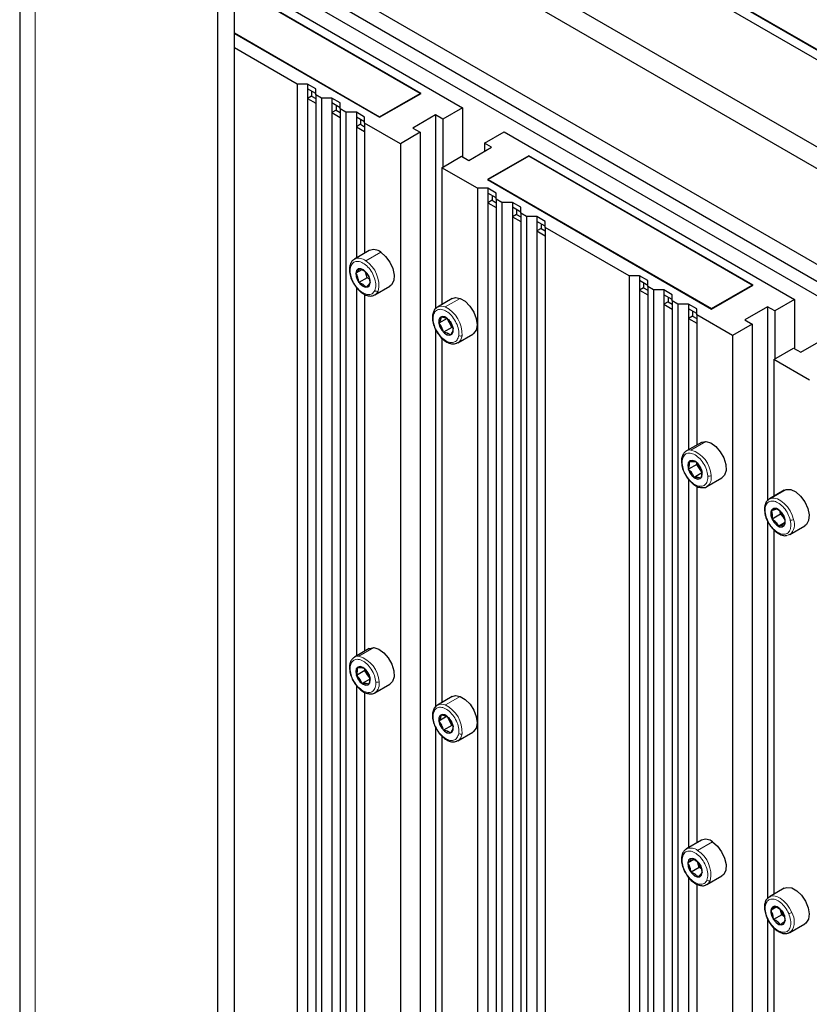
# Paper-space layout 'Blatt4' of a CAD drawing. Header units: millimetres. Extents: x 5 to 418, y 2 to 292.
# Tile 81 of 93: x 239 to 266, y 198 to 231. Entities that reach past the tile are written whole.
import ezdxf

# ---------------------------------------------------------------- set-up
doc = ezdxf.new("R2010")
doc.units = ezdxf.units.MM

psp = doc.layouts.new('Blatt4')

# ---------------------------------------------------------------- linework, layer by layer
at = {"color": 7, "linetype": 'Continuous', "lineweight": 25}
for p, q in [((239.367, 242.519), (239.367, 99.625)), ((248.379, 240.877), (287.616, 218.227)), ((248.874, 240.575), (287.602, 218.218)), ((248.591, 240.412), (287.319, 218.055)), ((284.164, 216.896), (247.814, 237.88)), ((246.682, 96.441), (246.682, 237.702)), ((246.117, 96.114), (246.117, 237.376)), ((277.878, 219.79), (250.359, 235.676)), ((247.531, 234.043), (277.229, 216.899)), ((246.682, 233.472), (277.229, 215.837)), ((247.672, 233.39), (277.229, 216.327)), ((246.682, 232.9), (254.46, 228.41)), ((253.046, 228.9), (246.682, 232.574)), ((253.018, 228.9), (246.682, 232.557)), ((246.682, 230.957), (251.632, 228.1)), ((246.682, 230.941), (251.632, 228.084)), ((248.818, 229.218), (246.682, 230.451)), ((249.172, 229.218), (248.818, 229.218)), ((248.818, 229.218), (248.818, 144.2)), ((249.455, 229.055), (249.172, 229.218)), ((249.172, 229.218), (249.172, 229.055)), ((249.455, 228.892), (249.172, 229.055)), ((249.172, 229.055), (249.172, 228.728)), ((249.455, 228.851), (249.455, 229.055)), ((249.313, 228.81), (249.172, 228.728)), ((249.172, 228.728), (249.172, 143.996)), ((249.172, 228.728), (249.455, 228.565)), ((249.313, 228.973), (249.313, 228.81)), ((249.313, 228.81), (249.455, 228.728)), ((249.652, 228.737), (249.455, 228.851)), ((249.455, 228.851), (249.455, 143.832)), ((250.006, 228.737), (249.652, 228.737)), ((249.652, 228.737), (249.652, 143.718)), ((250.289, 228.573), (250.006, 228.737)), ((250.006, 228.737), (250.006, 228.573)), ((251.632, 228.1), (253.018, 228.9)), ((251.632, 228.084), (253.046, 228.9)), ((253.018, 228.9), (253.018, 228.884)), ((250.289, 228.41), (250.006, 228.573)), ((250.006, 228.573), (250.006, 228.247)), ((250.148, 228.492), (250.148, 228.328)), ((250.289, 228.369), (250.289, 228.573)), ((254.46, 228.41), (253.789, 228.022)), ((254.46, 228.41), (254.46, 226.736)), ((250.148, 228.328), (250.006, 228.247)), ((250.006, 228.247), (250.006, 143.514)), ((250.006, 228.247), (250.289, 228.083)), ((250.148, 228.328), (250.289, 228.247)), ((250.486, 228.255), (250.289, 228.369)), ((250.289, 228.369), (250.289, 143.351)), ((250.841, 228.255), (250.486, 228.255)), ((250.486, 228.255), (250.486, 143.237)), ((251.123, 228.092), (250.841, 228.255)), ((250.841, 228.255), (250.841, 228.092)), ((251.123, 227.928), (250.841, 228.092)), ((250.841, 228.092), (250.841, 227.765)), ((251.123, 227.887), (251.123, 228.092)), ((251.632, 228.1), (251.632, 228.084)), ((253.541, 228.165), (252.763, 227.716)), ((253.789, 228.022), (253.541, 228.165)), ((253.541, 228.165), (253.541, 221.566)), ((250.982, 227.847), (250.841, 227.765)), ((250.841, 227.765), (250.841, 223.291)), ((250.841, 227.765), (251.123, 227.602)), ((250.982, 228.01), (250.982, 227.847)), ((250.982, 227.847), (251.123, 227.765)), ((251.123, 227.887), (251.123, 223.454)), ((252.339, 227.185), (251.123, 227.887)), ((252.763, 227.716), (253.011, 227.573)), ((253.789, 228.022), (253.789, 226.389)), ((253.011, 227.573), (252.339, 227.185)), ((253.011, 227.573), (253.011, 141.779)), ((255.203, 227.206), (255.875, 227.594)), ((255.875, 227.594), (265.774, 221.879)), ((252.339, 227.185), (252.339, 142.167)), ((254.673, 226.614), (255.45, 227.063)), ((255.45, 227.063), (255.203, 227.206)), ((255.203, 227.206), (255.203, 226.92)), ((253.753, 226.369), (254.425, 226.757)), ((254.425, 226.757), (254.673, 226.614)), ((256.723, 226.777), (255.309, 225.961)), ((256.723, 226.761), (255.337, 225.961)), ((264.36, 222.369), (256.723, 226.777)), ((256.723, 226.777), (256.723, 226.761)), ((264.332, 222.369), (256.723, 226.761)), ((254.969, 225.667), (253.753, 226.369)), ((253.753, 226.369), (253.753, 221.707)), ((255.309, 225.961), (262.946, 221.552)), ((255.337, 225.961), (262.946, 221.569)), ((255.337, 225.961), (255.337, 225.945)), ((255.323, 225.667), (254.969, 225.667)), ((254.969, 225.667), (254.969, 140.649)), ((255.606, 225.504), (255.323, 225.667)), ((255.323, 225.667), (255.323, 225.504)), ((255.606, 225.341), (255.323, 225.504)), ((255.323, 225.504), (255.323, 225.177)), ((255.464, 225.422), (255.464, 225.259)), ((255.606, 225.3), (255.606, 225.504)), ((255.464, 225.259), (255.323, 225.177)), ((255.323, 225.177), (255.323, 140.445)), ((255.323, 225.177), (255.606, 225.014)), ((255.464, 225.259), (255.606, 225.177)), ((255.803, 225.186), (255.606, 225.3)), ((255.606, 225.3), (255.606, 140.281)), ((256.157, 225.186), (255.803, 225.186)), ((255.803, 225.186), (255.803, 140.167)), ((256.44, 225.022), (256.157, 225.186)), ((256.157, 225.186), (256.157, 225.022)), ((256.44, 224.859), (256.157, 225.022)), ((256.157, 225.022), (256.157, 224.696)), ((256.299, 224.777), (256.157, 224.696)), ((256.157, 224.696), (256.157, 139.963)), ((256.157, 224.696), (256.44, 224.532)), ((256.299, 224.941), (256.299, 224.777)), ((256.299, 224.777), (256.44, 224.696)), ((256.44, 224.818), (256.44, 225.022)), ((256.638, 224.704), (256.44, 224.818)), ((256.44, 224.818), (256.44, 139.8)), ((256.992, 224.704), (256.638, 224.704)), ((256.638, 224.704), (256.638, 139.686)), ((257.275, 224.541), (256.992, 224.704)), ((256.992, 224.704), (256.992, 224.541)), ((257.275, 224.377), (256.992, 224.541)), ((256.992, 224.541), (256.992, 224.214)), ((257.133, 224.459), (257.133, 224.296)), ((257.275, 224.336), (257.275, 224.541)), ((257.133, 224.296), (256.992, 224.214)), ((256.992, 224.214), (256.992, 139.481)), ((256.992, 224.214), (257.275, 224.051)), ((257.133, 224.296), (257.275, 224.214)), ((260.131, 222.687), (257.275, 224.336)), ((257.275, 224.336), (257.275, 139.318)), ((251.282, 223.546), (250.773, 223.252)), ((250.773, 223.252), (250.786, 223.259)), ((251.03, 222.895), (250.823, 222.775)), ((250.961, 222.929), (251.102, 222.859)), ((251.102, 222.859), (251.205, 222.767)), ((251.158, 222.78), (251.144, 222.821)), ((251.211, 222.622), (251.158, 222.78)), ((260.486, 222.687), (260.131, 222.687)), ((260.131, 222.687), (260.131, 137.669)), ((260.768, 222.524), (260.486, 222.687)), ((260.486, 222.687), (260.486, 222.524)), ((251.211, 222.622), (250.929, 222.459)), ((251.07, 222.389), (250.929, 222.459)), ((251.173, 222.297), (251.07, 222.389)), ((251.287, 222.572), (251.211, 222.622)), ((260.768, 222.36), (260.486, 222.524)), ((260.486, 222.524), (260.486, 222.197)), ((260.627, 222.442), (260.627, 222.279)), ((260.768, 222.319), (260.768, 222.524)), ((262.946, 221.569), (264.332, 222.369)), ((262.946, 221.552), (264.36, 222.369)), ((264.332, 222.369), (264.332, 222.352)), ((250.841, 222.286), (250.841, 209.736)), ((251.123, 222.049), (251.123, 209.9)), ((251.473, 222.039), (251.459, 222.032)), ((251.473, 222.039), (251.982, 222.333)), ((260.627, 222.279), (260.486, 222.197)), ((260.486, 222.197), (260.486, 137.464)), ((260.486, 222.197), (260.768, 222.034)), ((260.627, 222.279), (260.768, 222.197)), ((260.966, 222.205), (260.768, 222.319)), ((260.768, 222.319), (260.768, 137.301)), ((261.32, 222.205), (260.966, 222.205)), ((260.966, 222.205), (260.966, 137.187)), ((261.603, 222.042), (261.32, 222.205)), ((261.32, 222.205), (261.32, 222.042)), ((261.603, 221.879), (261.32, 222.042)), ((261.32, 222.042), (261.32, 221.715)), ((261.603, 221.838), (261.603, 222.042)), ((254.11, 221.913), (253.601, 221.619)), ((261.461, 221.797), (261.32, 221.715)), ((261.32, 221.715), (261.32, 136.983)), ((261.32, 221.715), (261.603, 221.552)), ((261.461, 221.96), (261.461, 221.797)), ((261.461, 221.797), (261.603, 221.715)), ((261.8, 221.724), (261.603, 221.838)), ((261.603, 221.838), (261.603, 136.819)), ((262.154, 221.724), (261.8, 221.724)), ((261.8, 221.724), (261.8, 136.705)), ((262.437, 221.56), (262.154, 221.724)), ((262.154, 221.724), (262.154, 221.56)), ((265.774, 221.879), (265.102, 221.491)), ((265.774, 221.879), (265.774, 220.205)), ((262.437, 221.397), (262.154, 221.56)), ((262.154, 221.56), (262.154, 221.234)), ((262.296, 221.479), (262.296, 221.315)), ((262.437, 221.356), (262.437, 221.56)), ((262.437, 221.356), (262.437, 216.923)), ((263.653, 220.654), (262.437, 221.356)), ((262.946, 221.569), (262.946, 221.552)), ((264.855, 221.634), (264.077, 221.185)), ((265.102, 221.491), (264.855, 221.634)), ((264.855, 221.634), (264.855, 215.033)), ((265.102, 221.491), (265.102, 219.858)), ((253.936, 221.236), (253.654, 221.073)), ((253.739, 221.289), (253.879, 221.253)), ((253.879, 221.253), (253.981, 221.196)), ((254.014, 221.082), (253.936, 221.236)), ((254.092, 220.928), (254.014, 221.082)), ((262.296, 221.315), (262.154, 221.234)), ((262.154, 221.234), (262.154, 216.76)), ((262.154, 221.234), (262.437, 221.07)), ((262.296, 221.315), (262.437, 221.234)), ((264.325, 221.042), (263.653, 220.654)), ((264.077, 221.185), (264.325, 221.042)), ((264.325, 221.042), (264.325, 135.248)), ((253.541, 220.855), (253.541, 208.011)), ((254.092, 220.928), (253.81, 220.765)), ((253.95, 220.729), (253.81, 220.765)), ((254.051, 220.672), (253.95, 220.729)), ((254.128, 220.914), (254.092, 220.928)), ((254.301, 220.406), (254.81, 220.7)), ((253.753, 220.562), (253.753, 208.152)), ((263.653, 220.654), (263.653, 135.636)), ((265.986, 220.083), (266.764, 220.532)), ((265.067, 219.838), (265.739, 220.226)), ((265.739, 220.226), (265.986, 220.083)), ((266.283, 219.136), (265.067, 219.838)), ((265.067, 219.838), (265.067, 215.175)), ((262.596, 217.014), (262.087, 216.72)), ((262.074, 216.712), (262.087, 216.72)), ((262.185, 216.365), (262.316, 216.366)), ((262.316, 216.366), (262.41, 216.346)), ((262.438, 216.264), (262.443, 216.309)), ((262.438, 216.264), (262.155, 216.101)), ((262.633, 215.981), (262.351, 215.818)), ((262.536, 216.122), (262.438, 216.264)), ((262.607, 216.018), (262.536, 216.122)), ((262.154, 215.761), (262.154, 203.205)), ((262.483, 215.819), (262.351, 215.818)), ((262.577, 215.799), (262.483, 215.819)), ((262.787, 215.508), (263.296, 215.802)), ((262.437, 215.524), (262.437, 203.368)), ((262.595, 215.477), (262.596, 215.477)), ((262.8, 215.516), (262.787, 215.508)), ((265.424, 215.382), (264.915, 215.088)), ((265.424, 215.382), (265.486, 215.406)), ((264.986, 214.695), (265.105, 214.731)), ((265.105, 214.731), (265.185, 214.744)), ((265.292, 214.563), (265.284, 214.659)), ((264.855, 214.329), (264.855, 201.481)), ((265.292, 214.563), (265.01, 214.4)), ((265.404, 214.44), (265.292, 214.563)), ((265.428, 214.413), (265.404, 214.44)), ((265.067, 214.034), (265.067, 201.621)), ((265.435, 214.271), (265.233, 214.154)), ((265.351, 214.19), (265.233, 214.154)), ((265.432, 214.203), (265.351, 214.19)), ((265.615, 213.875), (266.124, 214.169)), ((251.282, 209.991), (250.773, 209.697)), ((250.76, 209.689), (250.773, 209.697)), ((250.871, 209.342), (251.003, 209.343)), ((251.003, 209.343), (251.096, 209.322)), ((251.124, 209.241), (251.129, 209.286)), ((251.124, 209.241), (250.842, 209.078)), ((251.32, 208.958), (251.037, 208.795)), ((251.222, 209.099), (251.124, 209.241)), ((251.294, 208.995), (251.222, 209.099)), ((250.841, 208.738), (250.841, 196.182)), ((251.169, 208.796), (251.037, 208.795)), ((251.263, 208.776), (251.169, 208.796)), ((251.473, 208.485), (251.982, 208.779)), ((251.123, 208.501), (251.123, 196.345)), ((251.281, 208.453), (251.282, 208.453)), ((251.486, 208.493), (251.473, 208.485)), ((254.11, 208.358), (253.601, 208.064)), ((253.936, 207.683), (253.654, 207.52)), ((253.74, 207.734), (253.88, 207.698)), ((253.88, 207.698), (253.982, 207.64)), ((254.013, 207.528), (253.936, 207.683)), ((253.541, 207.301), (253.541, 194.453)), ((254.091, 207.374), (253.809, 207.211)), ((254.091, 207.374), (254.013, 207.528)), ((254.127, 207.36), (254.091, 207.374)), ((253.753, 207.007), (253.753, 194.597)), ((253.948, 207.175), (253.809, 207.211)), ((254.05, 207.117), (253.948, 207.175)), ((254.301, 206.852), (254.81, 207.146)), ((262.596, 203.46), (262.087, 203.166)), ((262.087, 203.166), (262.097, 203.172)), ((262.346, 202.808), (262.136, 202.687)), ((262.272, 202.844), (262.413, 202.775)), ((262.413, 202.775), (262.517, 202.684)), ((262.473, 202.692), (262.457, 202.736)), ((262.527, 202.533), (262.473, 202.692)), ((262.527, 202.533), (262.245, 202.371)), ((262.386, 202.302), (262.245, 202.371)), ((262.489, 202.211), (262.386, 202.302)), ((262.601, 202.485), (262.527, 202.533)), ((262.787, 201.953), (263.296, 202.247)), ((262.154, 202.199), (262.154, 189.65)), ((262.437, 201.964), (262.437, 189.814)), ((262.787, 201.953), (262.776, 201.947)), ((264.877, 201.506), (264.955, 201.551)), ((265.424, 201.827), (264.915, 201.533)), ((265.159, 201.187), (264.967, 201.076)), ((264.967, 201.076), (265.062, 201.154)), ((265.339, 200.924), (265.057, 200.761)), ((265.062, 201.154), (265.119, 201.21)), ((265.339, 200.924), (265.294, 201.081)), ((265.429, 200.856), (265.339, 200.924)), ((264.855, 200.768), (264.855, 187.922)), ((265.394, 200.657), (265.299, 200.579)), ((265.451, 200.713), (265.394, 200.657)), ((265.615, 200.321), (266.124, 200.614)), ((266.162, 200.642), (266.124, 200.614)), ((265.067, 200.48), (265.067, 188.066)), ((265.653, 200.348), (265.575, 200.302))]:
    psp.add_line(p, q, dxfattribs=at)
at = {"color": 7, "linetype": 'Continuous', "lineweight": 18}
for p, q in [((239.894, 98.89), (239.894, 241.785)), ((251.16, 223.194), (251.669, 223.488)), ((251.102, 222.859), (251.085, 222.886)), ((251.07, 222.389), (251.048, 222.34)), ((253.869, 221.624), (254.378, 221.918)), ((253.879, 221.253), (253.854, 221.284)), ((253.95, 220.729), (253.936, 220.676)), ((262.242, 216.752), (262.751, 217.046)), ((262.316, 216.366), (262.283, 216.399)), ((262.483, 215.819), (262.477, 215.764)), ((264.977, 215.113), (265.486, 215.406)), ((265.105, 214.731), (265.065, 214.763)), ((265.351, 214.19), (265.352, 214.135)), ((250.929, 209.729), (251.438, 210.023)), ((251.003, 209.343), (250.97, 209.375)), ((251.169, 208.796), (251.163, 208.741)), ((253.872, 208.068), (254.381, 208.362)), ((253.88, 207.698), (253.855, 207.729)), ((253.948, 207.175), (253.934, 207.122)), ((262.469, 203.111), (262.978, 203.405)), ((262.413, 202.775), (262.396, 202.801)), ((262.386, 202.302), (262.364, 202.253)), ((265.062, 201.154), (265.016, 201.182)), ((265.394, 200.657), (265.401, 200.606)), ((265.653, 200.348), (266.162, 200.642))]:
    psp.add_line(p, q, dxfattribs=at)
at = {"color": 7, "linetype": 'Continuous', "lineweight": 25, "flags": 128}
for points in [[(251.669, 223.488), (251.835, 223.343), (251.977, 223.149), (252.078, 222.93), (252.124, 222.712), (252.112, 222.522), (252.041, 222.381), (251.982, 222.333)], [(251.085, 222.886), (250.989, 222.927), (250.906, 222.921), (250.847, 222.868), (250.821, 222.776), (250.833, 222.659), (250.88, 222.535), (250.956, 222.423), (251.048, 222.34)], [(251.048, 222.34), (251.143, 222.298), (251.227, 222.305), (251.286, 222.358), (251.312, 222.45), (251.3, 222.567), (251.253, 222.691), (251.177, 222.803), (251.085, 222.886)], [(254.11, 221.913), (254.216, 221.945), (254.378, 221.918)], [(254.378, 221.918), (254.55, 221.817), (254.711, 221.655), (254.842, 221.45), (254.927, 221.229), (254.955, 221.016), (254.924, 220.839), (254.837, 220.718), (254.81, 220.7)], [(253.854, 221.284), (253.764, 221.296), (253.694, 221.261), (253.655, 221.182), (253.652, 221.073), (253.686, 220.95), (253.752, 220.831), (253.84, 220.735), (253.936, 220.676)], [(253.936, 220.676), (254.025, 220.664), (254.095, 220.699), (254.135, 220.778), (254.137, 220.887), (254.103, 221.01), (254.037, 221.129), (253.95, 221.225), (253.854, 221.284)], [(262.596, 217.014), (262.607, 217.021), (262.751, 217.046)], [(262.751, 217.046), (262.919, 216.994), (263.089, 216.872), (263.243, 216.694), (263.36, 216.481), (263.428, 216.26), (263.437, 216.056), (263.387, 215.895), (263.296, 215.802)], [(262.283, 216.399), (262.204, 216.382), (262.152, 216.319), (262.134, 216.221), (262.154, 216.101), (262.208, 215.978), (262.288, 215.871), (262.383, 215.796), (262.477, 215.764)], [(262.477, 215.764), (262.556, 215.781), (262.608, 215.844), (262.626, 215.943), (262.606, 216.062), (262.552, 216.185), (262.472, 216.292), (262.377, 216.367), (262.283, 216.399)], [(265.486, 215.406), (265.641, 215.403), (265.812, 215.323), (265.979, 215.177), (266.121, 214.983), (266.221, 214.764), (266.267, 214.546), (266.253, 214.356), (266.182, 214.216), (266.124, 214.169)], [(264.911, 215.085), (264.918, 215.089), (264.977, 215.113)], [(265.065, 214.763), (265, 214.72), (264.966, 214.635), (264.969, 214.523), (265.008, 214.399), (265.078, 214.283), (265.168, 214.192), (265.264, 214.14), (265.352, 214.135)], [(265.352, 214.135), (265.417, 214.178), (265.451, 214.262), (265.448, 214.375), (265.409, 214.498), (265.339, 214.615), (265.249, 214.706), (265.153, 214.758), (265.065, 214.763)], [(265.615, 213.875), (265.612, 213.874), (265.553, 213.85)], [(251.282, 209.991), (251.294, 209.997), (251.438, 210.023)], [(251.438, 210.023), (251.605, 209.971), (251.776, 209.848), (251.929, 209.67), (252.047, 209.457), (252.114, 209.236), (252.123, 209.032), (252.073, 208.871), (251.982, 208.779)], [(250.97, 209.375), (250.891, 209.359), (250.838, 209.296), (250.82, 209.197), (250.84, 209.078), (250.894, 208.955), (250.974, 208.848), (251.069, 208.773), (251.163, 208.741)], [(251.163, 208.741), (251.242, 208.758), (251.295, 208.82), (251.312, 208.919), (251.293, 209.039), (251.239, 209.162), (251.158, 209.269), (251.064, 209.344), (250.97, 209.375)], [(254.11, 208.358), (254.218, 208.39), (254.381, 208.362)], [(254.381, 208.362), (254.553, 208.26), (254.713, 208.097), (254.844, 207.893), (254.928, 207.671), (254.955, 207.459), (254.923, 207.282), (254.835, 207.162), (254.81, 207.146)], [(253.855, 207.729), (253.765, 207.742), (253.695, 207.707), (253.655, 207.629), (253.652, 207.52), (253.685, 207.397), (253.751, 207.278), (253.838, 207.181), (253.934, 207.122)], [(253.934, 207.122), (254.024, 207.109), (254.094, 207.144), (254.134, 207.222), (254.138, 207.331), (254.104, 207.454), (254.038, 207.573), (253.951, 207.67), (253.855, 207.729)], [(262.978, 203.405), (263.145, 203.262), (263.288, 203.069), (263.389, 202.85), (263.438, 202.632), (263.427, 202.44), (263.357, 202.299), (263.296, 202.247)], [(262.396, 202.801), (262.301, 202.842), (262.218, 202.834), (262.159, 202.78), (262.134, 202.687), (262.147, 202.57), (262.195, 202.446), (262.271, 202.335), (262.364, 202.253)], [(262.364, 202.253), (262.459, 202.212), (262.542, 202.22), (262.601, 202.274), (262.626, 202.367), (262.613, 202.484), (262.565, 202.608), (262.489, 202.719), (262.396, 202.801)], [(265.424, 201.827), (265.515, 201.857), (265.675, 201.838), (265.846, 201.744), (266.01, 201.588), (266.144, 201.386), (266.234, 201.165), (266.269, 200.951), (266.244, 200.769), (266.162, 200.642)], [(265.016, 201.182), (264.972, 201.109), (264.964, 201.003), (264.993, 200.88), (265.056, 200.76), (265.141, 200.66), (265.237, 200.596), (265.328, 200.577), (265.401, 200.606)], [(265.401, 200.606), (265.445, 200.68), (265.453, 200.786), (265.423, 200.908), (265.361, 201.029), (265.276, 201.128), (265.18, 201.193), (265.089, 201.212), (265.016, 201.182)]]:
    psp.add_lwpolyline(points, dxfattribs=at)
at = {"color": 7, "linetype": 'Continuous', "lineweight": 18, "flags": 128}
for points in [[(264.977, 215.113), (265.079, 215.118), (265.191, 215.089), (265.308, 215.026), (265.421, 214.933), (265.527, 214.815), (265.618, 214.679), (265.689, 214.532), (265.737, 214.381)], [(264.955, 201.551), (264.96, 201.553), (265.059, 201.565), (265.17, 201.543), (265.286, 201.486), (265.401, 201.398), (265.508, 201.284), (265.602, 201.151), (265.677, 201.005)], [(264.826, 200.826), (264.827, 200.825), (264.829, 200.824), (264.835, 200.824), (264.843, 200.825)]]:
    psp.add_lwpolyline(points, dxfattribs=at)
at = {"color": 7, "linetype": 'Continuous', "lineweight": 25}
for centre, radius, start, end in [((251.431, 223.22), 0.358, 48.4783, 114.625), ((253.486, 221.346), 0.0482, 176.7837, 238.1511), ((254.425, 221.293), 0.462, 191.5261, 207.2274), ((254.453, 221.301), 0.49, 206.5576, 226.4268), ((261.955, 216.322), 0.035, 190.5753, 251.3367), ((262.94, 216.405), 0.493, 194.1376, 214.9893), ((262.917, 216.384), 0.463, 214.4619, 227.7171), ((265.771, 214.773), 0.496, 193.785, 222.2381), ((264.791, 214.561), 0.0236, 203.4246, 268.9936), ((250.641, 209.299), 0.035, 190.5397, 251.2921), ((251.626, 209.382), 0.493, 194.1336, 214.9684), ((251.603, 209.361), 0.463, 214.4399, 227.7231), ((253.487, 207.794), 0.0485, 176.4803, 237.8926), ((254.424, 207.738), 0.461, 191.5803, 207.055), ((254.453, 207.747), 0.491, 206.392, 226.4033), ((262.745, 203.138), 0.355, 48.9644, 114.8372), ((262.946, 202.854), 0.5, 198.937, 225.7227), ((265.773, 201.22), 0.499, 196.2084, 225.9936)]:
    psp.add_arc(centre, radius, start, end, dxfattribs=at)
at = {"color": 7, "linetype": 'Continuous', "lineweight": 18}
for centre, radius, start, end in [((250.7, 223.084), 0.0599, 159.9936, 228.3751), ((250.918, 222.907), 0.376, 49.9099, 110.4588), ((250.633, 222.378), 0.971, 347.3099, 57.1989), ((251.542, 222.25), 0.0941, 222.2098, 294.6415), ((251.338, 222.265), 0.262, 300.8211, 337.5922), ((253.74, 221.341), 0.311, 65.4185, 115.1171), ((253.422, 220.706), 1.021, 356.6419, 64.0042), ((254.138, 220.662), 0.303, 302.5635, 356.9867), ((254.392, 220.744), 0.11, 234.3229, 296.294), ((262.214, 216.494), 0.26, 83.677, 119.3028), ((261.966, 215.828), 0.965, 3.1436, 73.3818), ((262.555, 215.809), 0.382, 309.9055, 10.8394), ((262.867, 215.999), 0.134, 248.0213, 298.0188), ((265.34, 214.209), 0.433, 309.4817, 23.441), ((265.65, 214.537), 0.178, 262.5077, 299.2522), ((250.9, 209.471), 0.26, 83.6218, 119.2975), ((250.652, 208.804), 0.965, 3.1288, 73.3516), ((251.241, 208.785), 0.381, 309.8515, 10.8114), ((251.553, 208.975), 0.134, 247.9807, 298.0144), ((253.74, 207.785), 0.312, 65.0885, 114.9341), ((253.421, 207.152), 1.021, 356.4735, 63.8324), ((254.139, 207.107), 0.302, 302.4824, 356.6408), ((254.392, 207.187), 0.109, 234.0469, 296.2556), ((262.012, 202.994), 0.0594, 160.67, 228.7608), ((262.232, 202.826), 0.371, 50.3313, 111.2211), ((261.944, 202.29), 0.975, 347.7363, 57.4198), ((262.857, 202.169), 0.0946, 222.6564, 294.6973), ((262.651, 202.18), 0.264, 300.9077, 338.3744), ((265.479, 201.348), 0.396, 283.7508, 299.9644), ((265.169, 200.695), 0.595, 324.3476, 31.39)]:
    psp.add_arc(centre, radius, start, end, dxfattribs=at)
at = {"color": 7, "linetype": 'Continuous', "lineweight": 25}
for points, knots in [([(250.644, 223.104), (250.634, 223.077), (250.606, 223.002), (250.599, 222.854), (250.635, 222.664), (250.7, 222.493), (250.763, 222.401), (250.786, 222.367)], [0, 0, 0, 0, 0.132326, 0.369082, 0.611799, 0.855292, 1, 1, 1, 1]), ([(250.792, 223.254), (250.762, 223.239), (250.698, 223.207), (250.663, 223.14), (250.644, 223.104)], [0, 0, 0, 0, 0.464994, 1, 1, 1, 1]), ([(250.823, 222.775), (250.855, 222.806), (250.92, 222.869), (250.947, 222.909), (250.961, 222.929)], [0, 0, 0, 0, 0.5004301, 1, 1, 1, 1]), ([(250.929, 222.459), (250.921, 222.517), (250.904, 222.634), (250.85, 222.728), (250.823, 222.775)], [0, 0, 0, 0, 0.500362, 1, 1, 1, 1]), ([(251.205, 222.767), (251.232, 222.72), (251.286, 222.626), (251.303, 222.509), (251.311, 222.451)], [0, 0, 0, 0, 0.500362, 1, 1, 1, 1]), ([(250.786, 222.367), (250.801, 222.342), (250.852, 222.258), (250.97, 222.142), (251.126, 222.036), (251.279, 221.995), (251.396, 221.996), (251.443, 222.029), (251.454, 222.037)], [0, 0, 0, 0, 0.087812, 0.305481, 0.525321, 0.748538, 0.940566, 1, 1, 1, 1]), ([(251.311, 222.451), (251.298, 222.431), (251.271, 222.39), (251.206, 222.328), (251.173, 222.297)], [0, 0, 0, 0, 0.5004301, 1, 1, 1, 1]), ([(253.438, 221.348), (253.436, 221.318), (253.428, 221.23), (253.452, 221.068), (253.523, 220.873), (253.632, 220.689), (253.769, 220.534), (253.924, 220.42), (254.078, 220.365), (254.207, 220.36), (254.267, 220.396), (254.289, 220.409)], [0, 0, 0, 0, 0.067034, 0.192136, 0.317445, 0.442547, 0.568055, 0.69463, 0.823108, 0.935189, 1, 1, 1, 1]), ([(253.614, 221.616), (253.594, 221.607), (253.532, 221.581), (253.469, 221.484), (253.448, 221.392), (253.438, 221.348)], [0, 0, 0, 0, 0.203689, 0.622276, 1, 1, 1, 1]), ([(253.654, 221.073), (253.678, 221.114), (253.725, 221.197), (253.735, 221.258), (253.739, 221.289)], [0, 0, 0, 0, 0.50043, 1, 1, 1, 1]), ([(253.81, 220.765), (253.793, 220.822), (253.76, 220.935), (253.689, 221.027), (253.654, 221.073)], [0, 0, 0, 0, 0.500362, 1, 1, 1, 1]), ([(253.981, 221.196), (254.016, 221.15), (254.087, 221.058), (254.12, 220.945), (254.137, 220.888)], [0, 0, 0, 0, 0.500362, 1, 1, 1, 1]), ([(254.137, 220.888), (254.132, 220.857), (254.123, 220.796), (254.075, 220.714), (254.051, 220.672)], [0, 0, 0, 0, 0.50043, 1, 1, 1, 1]), ([(262.072, 216.708), (262.04, 216.682), (261.973, 216.626), (261.92, 216.488), (261.92, 216.375), (261.92, 216.315)], [0, 0, 0, 0, 0.306444, 0.637326, 1, 1, 1, 1]), ([(261.92, 216.315), (261.924, 216.282), (261.935, 216.187), (261.988, 216.021), (262.088, 215.834), (262.219, 215.669), (262.37, 215.547), (262.5, 215.48), (262.573, 215.477), (262.595, 215.477)], [0, 0, 0, 0, 0.088699, 0.256192, 0.423489, 0.591092, 0.759872, 0.931002, 1, 1, 1, 1]), ([(262.155, 216.101), (262.17, 216.15), (262.198, 216.249), (262.189, 216.326), (262.185, 216.365)], [0, 0, 0, 0, 0.50043, 1, 1, 1, 1]), ([(262.41, 216.346), (262.452, 216.304), (262.536, 216.221), (262.583, 216.116), (262.606, 216.063)], [0, 0, 0, 0, 0.500362, 1, 1, 1, 1]), ([(262.351, 215.818), (262.328, 215.871), (262.282, 215.976), (262.197, 216.059), (262.155, 216.101)], [0, 0, 0, 0, 0.500362, 1, 1, 1, 1]), ([(262.606, 216.063), (262.611, 216.024), (262.62, 215.947), (262.591, 215.848), (262.577, 215.799)], [0, 0, 0, 0, 0.50043, 1, 1, 1, 1]), ([(262.596, 215.477), (262.621, 215.473), (262.691, 215.464), (262.766, 215.484), (262.799, 215.517), (262.801, 215.52)], [0, 0, 0, 0, 0.341169, 0.946431, 1, 1, 1, 1]), ([(264.913, 215.08), (264.882, 215.059), (264.815, 215.013), (264.76, 214.886), (264.738, 214.73), (264.759, 214.611), (264.769, 214.551)], [0, 0, 0, 0, 0.2111313, 0.4679207, 0.7360672, 1, 1, 1, 1]), ([(265.01, 214.4), (265.015, 214.454), (265.026, 214.564), (264.999, 214.651), (264.986, 214.695)], [0, 0, 0, 0, 0.50043, 1, 1, 1, 1]), ([(265.185, 214.744), (265.232, 214.709), (265.325, 214.638), (265.381, 214.545), (265.408, 214.499)], [0, 0, 0, 0, 0.500362, 1, 1, 1, 1]), ([(264.769, 214.551), (264.778, 214.518), (264.805, 214.42), (264.881, 214.257), (265.003, 214.085), (265.15, 213.946), (265.309, 213.858), (265.441, 213.824), (265.51, 213.844), (265.53, 213.85)], [0, 0, 0, 0, 0.0878519, 0.2543024, 0.421102, 0.5887996, 0.758487, 0.930617, 1, 1, 1, 1]), ([(265.233, 214.154), (265.205, 214.2), (265.15, 214.293), (265.056, 214.364), (265.01, 214.4)], [0, 0, 0, 0, 0.500362, 1, 1, 1, 1]), ([(265.408, 214.499), (265.422, 214.455), (265.449, 214.367), (265.438, 214.258), (265.432, 214.203)], [0, 0, 0, 0, 0.50043, 1, 1, 1, 1]), ([(250.758, 209.685), (250.726, 209.659), (250.66, 209.603), (250.607, 209.465), (250.607, 209.352), (250.606, 209.292)], [0, 0, 0, 0, 0.306404, 0.637322, 1, 1, 1, 1]), ([(250.606, 209.292), (250.61, 209.259), (250.621, 209.164), (250.674, 208.998), (250.774, 208.811), (250.905, 208.646), (251.056, 208.524), (251.186, 208.457), (251.259, 208.454), (251.281, 208.453)], [0, 0, 0, 0, 0.088702, 0.256198, 0.423495, 0.591098, 0.759876, 0.931001, 1, 1, 1, 1]), ([(250.842, 209.078), (250.856, 209.127), (250.885, 209.226), (250.876, 209.303), (250.871, 209.342)], [0, 0, 0, 0, 0.5004301, 1, 1, 1, 1]), ([(251.096, 209.322), (251.139, 209.281), (251.223, 209.197), (251.269, 209.092), (251.292, 209.039)], [0, 0, 0, 0, 0.500362, 1, 1, 1, 1]), ([(251.037, 208.795), (251.014, 208.847), (250.968, 208.953), (250.884, 209.036), (250.842, 209.078)], [0, 0, 0, 0, 0.500362, 1, 1, 1, 1]), ([(251.292, 209.039), (251.297, 209.001), (251.306, 208.924), (251.277, 208.825), (251.263, 208.776)], [0, 0, 0, 0, 0.5004301, 1, 1, 1, 1]), ([(251.282, 208.453), (251.307, 208.45), (251.377, 208.441), (251.452, 208.46), (251.485, 208.494), (251.487, 208.497)], [0, 0, 0, 0, 0.3398434, 0.9461124, 1, 1, 1, 1]), ([(253.614, 208.061), (253.594, 208.053), (253.533, 208.027), (253.47, 207.932), (253.449, 207.84), (253.439, 207.797)], [0, 0, 0, 0, 0.199637, 0.620868, 1, 1, 1, 1]), ([(253.439, 207.797), (253.436, 207.766), (253.428, 207.678), (253.451, 207.517), (253.521, 207.322), (253.63, 207.137), (253.767, 206.982), (253.922, 206.867), (254.075, 206.811), (254.205, 206.805), (254.266, 206.841), (254.289, 206.855)], [0, 0, 0, 0, 0.066943, 0.19181, 0.316917, 0.441813, 0.567106, 0.693448, 0.821681, 0.933697, 1, 1, 1, 1]), ([(253.654, 207.52), (253.678, 207.561), (253.725, 207.644), (253.735, 207.704), (253.74, 207.734)], [0, 0, 0, 0, 0.5004301, 1, 1, 1, 1]), ([(253.982, 207.64), (254.017, 207.594), (254.088, 207.502), (254.121, 207.389), (254.137, 207.332)], [0, 0, 0, 0, 0.500362, 1, 1, 1, 1]), ([(253.809, 207.211), (253.792, 207.268), (253.76, 207.382), (253.689, 207.474), (253.654, 207.52)], [0, 0, 0, 0, 0.500362, 1, 1, 1, 1]), ([(254.137, 207.332), (254.132, 207.301), (254.122, 207.241), (254.074, 207.158), (254.05, 207.117)], [0, 0, 0, 0, 0.50043, 1, 1, 1, 1]), ([(261.956, 203.014), (261.946, 202.987), (261.919, 202.911), (261.913, 202.762), (261.95, 202.572), (262.016, 202.402), (262.079, 202.311), (262.102, 202.277)], [0, 0, 0, 0, 0.132567, 0.370323, 0.613798, 0.857879, 1, 1, 1, 1]), ([(262.103, 203.167), (262.073, 203.151), (262.009, 203.118), (261.974, 203.05), (261.956, 203.014)], [0, 0, 0, 0, 0.467379, 1, 1, 1, 1]), ([(262.136, 202.687), (262.168, 202.718), (262.233, 202.782), (262.259, 202.823), (262.272, 202.844)], [0, 0, 0, 0, 0.5004301, 1, 1, 1, 1]), ([(262.245, 202.371), (262.236, 202.429), (262.219, 202.545), (262.164, 202.64), (262.136, 202.687)], [0, 0, 0, 0, 0.500362, 1, 1, 1, 1]), ([(262.517, 202.684), (262.544, 202.637), (262.599, 202.542), (262.616, 202.426), (262.625, 202.368)], [0, 0, 0, 0, 0.500362, 1, 1, 1, 1]), ([(262.102, 202.277), (262.118, 202.252), (262.17, 202.167), (262.289, 202.052), (262.445, 201.948), (262.598, 201.908), (262.714, 201.912), (262.76, 201.945), (262.77, 201.952)], [0, 0, 0, 0, 0.090405, 0.308028, 0.527876, 0.751101, 0.94272, 1, 1, 1, 1]), ([(262.625, 202.368), (262.612, 202.347), (262.585, 202.306), (262.521, 202.243), (262.489, 202.211)], [0, 0, 0, 0, 0.5004301, 1, 1, 1, 1]), ([(264.87, 201.492), (264.859, 201.485), (264.811, 201.453), (264.765, 201.348), (264.739, 201.193), (264.758, 201.011), (264.804, 200.887), (264.826, 200.826)], [0, 0, 0, 0, 0.0655048, 0.289642, 0.521862, 0.7666493, 1, 1, 1, 1]), ([(265.057, 200.761), (265.051, 200.819), (265.04, 200.935), (264.991, 201.029), (264.967, 201.076)], [0, 0, 0, 0, 0.50043, 1, 1, 1, 1]), ([(265.119, 201.21), (265.169, 201.185), (265.269, 201.135), (265.33, 201.064), (265.361, 201.028)], [0, 0, 0, 0, 0.5003625, 1, 1, 1, 1]), ([(265.361, 201.028), (265.386, 200.981), (265.435, 200.887), (265.446, 200.771), (265.451, 200.713)], [0, 0, 0, 0, 0.50043, 1, 1, 1, 1]), ([(264.826, 200.826), (264.842, 200.793), (264.887, 200.697), (264.988, 200.549), (265.132, 200.405), (265.29, 200.31), (265.441, 200.269), (265.528, 200.291), (265.565, 200.301)], [0, 0, 0, 0, 0.098096, 0.284512, 0.472286, 0.662131, 0.854857, 1, 1, 1, 1]), ([(265.299, 200.579), (265.268, 200.615), (265.206, 200.687), (265.107, 200.736), (265.057, 200.761)], [0, 0, 0, 0, 0.500362, 1, 1, 1, 1])]:
    psp.add_open_spline(points, degree=3, knots=knots, dxfattribs=at)
at = {"color": 7, "linetype": 'Continuous', "lineweight": 18}
for points in [[(251.472, 222.187), (251.444, 222.144), (251.389, 222.06), (251.239, 222.034), (251.068, 222.092), (250.896, 222.23), (250.749, 222.427), (250.652, 222.651), (250.614, 222.873), (250.645, 222.984), (250.661, 223.039)], [(250.661, 223.039), (250.688, 223.081), (250.744, 223.166), (250.893, 223.191), (251.064, 223.134), (251.237, 222.995), (251.383, 222.799), (251.48, 222.575), (251.519, 222.352), (251.488, 222.242), (251.472, 222.187)], [(253.461, 221.305), (253.476, 221.36), (253.506, 221.472), (253.628, 221.551), (253.785, 221.547), (253.961, 221.456), (254.126, 221.292), (254.255, 221.081), (254.334, 220.852), (254.33, 220.721), (254.328, 220.655)], [(254.328, 220.655), (254.313, 220.6), (254.284, 220.488), (254.162, 220.409), (254.004, 220.413), (253.829, 220.504), (253.663, 220.668), (253.534, 220.879), (253.455, 221.108), (253.459, 221.239), (253.461, 221.305)], [(261.943, 216.288), (261.945, 216.354), (261.948, 216.486), (262.036, 216.613), (262.171, 216.662), (262.34, 216.622), (262.515, 216.5), (262.668, 216.314), (262.782, 216.091), (262.805, 215.947), (262.817, 215.875)], [(262.817, 215.875), (262.815, 215.809), (262.812, 215.677), (262.724, 215.55), (262.589, 215.501), (262.42, 215.541), (262.245, 215.664), (262.092, 215.849), (261.978, 216.072), (261.955, 216.216), (261.943, 216.288)], [(264.79, 214.537), (264.779, 214.609), (264.757, 214.753), (264.81, 214.918), (264.919, 215.013), (265.073, 215.022), (265.247, 214.944), (265.415, 214.79), (265.556, 214.584), (265.603, 214.435), (265.626, 214.36)], [(265.626, 214.36), (265.637, 214.288), (265.659, 214.145), (265.607, 213.979), (265.498, 213.884), (265.344, 213.875), (265.17, 213.954), (265.002, 214.107), (264.861, 214.314), (264.814, 214.463), (264.79, 214.537)], [(250.63, 209.266), (250.631, 209.331), (250.634, 209.463), (250.722, 209.59), (250.858, 209.639), (251.026, 209.599), (251.201, 209.476), (251.354, 209.29), (251.468, 209.067), (251.491, 208.923), (251.503, 208.851)], [(251.503, 208.851), (251.501, 208.785), (251.499, 208.654), (251.41, 208.526), (251.275, 208.478), (251.106, 208.518), (250.931, 208.64), (250.778, 208.826), (250.665, 209.049), (250.641, 209.193), (250.63, 209.266)], [(253.461, 207.752), (253.477, 207.808), (253.507, 207.919), (253.629, 207.997), (253.787, 207.992), (253.963, 207.899), (254.128, 207.735), (254.257, 207.524), (254.335, 207.295), (254.33, 207.164), (254.328, 207.098)], [(254.328, 207.098), (254.313, 207.043), (254.282, 206.932), (254.16, 206.854), (254.002, 206.859), (253.826, 206.951), (253.661, 207.116), (253.533, 207.327), (253.455, 207.556), (253.459, 207.687), (253.461, 207.752)], [(262.787, 202.105), (262.76, 202.062), (262.705, 201.976), (262.557, 201.948), (262.386, 202.004), (262.214, 202.14), (262.066, 202.336), (261.968, 202.559), (261.927, 202.782), (261.958, 202.894), (261.973, 202.949)], [(261.973, 202.949), (262, 202.992), (262.055, 203.078), (262.203, 203.106), (262.374, 203.05), (262.546, 202.913), (262.694, 202.718), (262.792, 202.495), (262.833, 202.271), (262.802, 202.16), (262.787, 202.105)], [(264.843, 200.825), (264.817, 200.899), (264.764, 201.049), (264.768, 201.252), (264.835, 201.399), (264.96, 201.471), (265.122, 201.454), (265.297, 201.352), (265.462, 201.181), (265.536, 201.036), (265.574, 200.963)], [(265.574, 200.963), (265.6, 200.889), (265.652, 200.74), (265.649, 200.537), (265.582, 200.389), (265.457, 200.318), (265.295, 200.334), (265.12, 200.436), (264.955, 200.607), (264.88, 200.752), (264.843, 200.825)]]:
    psp.add_open_spline(points, degree=3, dxfattribs=at)

doc.saveas('drawing.dxf')
